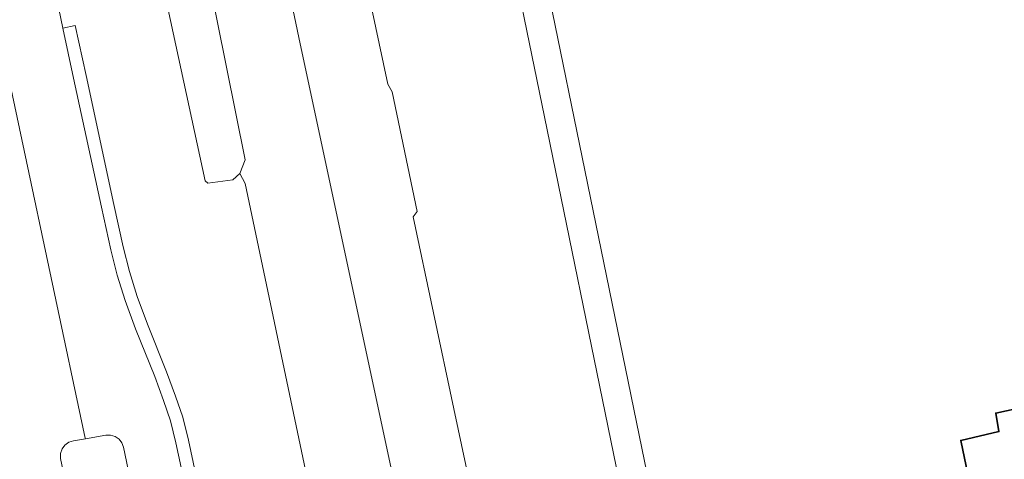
# Model space of a CAD drawing. Header units: metres. Extents: x 248690 to 249249, y 479346 to 480351.
# Tile 20 of 30: x 248954 to 249015, y 479775 to 479803. Entities that reach past the tile are written whole.
import ezdxf

# ---------------------------------------------------------------- set-up
doc = ezdxf.new("R2010")
doc.units = ezdxf.units.M
for name, color, linetype, lineweight in [('B-XX-GR-GROENVOORZIENING-GV', 80, 'Continuous', 18), ('B-XX-OG-BEBOUWING-GV', 7, 'Continuous', 35), ('B-XX-OG-TERREIN_ERF-GV', 7, 'Continuous', 18), ('B-XX-OG-WATER_SLOOT-GV', 120, 'Continuous', 18), ('B-XX-VH-VERHARDING_ASFALT-GV', 252, 'Continuous', 18), ('B-XX-VH-VERHARDING_BETONSTRAATSTEEN-GV', 252, 'Continuous', 18), ('B-XX-VH-VERHARDING_GESLOTEN-GV', 252, 'Continuous', 18), ('B-XX-VH-VERHARDING_GRASBETONSTEEN-GV', 70, 'Continuous', 18), ('B-XX-VH-VERHARDING_OPEN-GV', 252, 'Continuous', 18)]:
    doc.layers.add(name, color=color, linetype=linetype, lineweight=lineweight)

msp = doc.modelspace()

# ---------------------------------------------------------------- linework, layer by layer
at = {"layer": 'B-XX-GR-GROENVOORZIENING-GV'}
for points in [[(248977.926, 479769.829), (248977.22, 479772.861), (248971.16, 479801.16), (248965.349, 479828.895), (248965.34, 479828.94), (248964.415, 479833.233), (248960.04, 479853.54), (248955.468, 479877.412), (248942.021, 479942.212)], [(248950.394, 479875.446), (248959.143, 479836.152), (248959.307, 479835.133), (248960.018, 479831.429), (248960.559, 479828.607), (248961.072, 479825.935), (248961.312, 479825.237), (248965.376, 479805.527), (248967.718, 479793.887), (248967.374, 479793.026), (248967.718, 479792.392), (248971.584, 479774.013), (248972.913, 479767.217), (248976.672, 479768.127)], [(248991.305, 479751.36), (248995.564, 479752.373), (248990.811, 479775.455), (248986.481, 479796.571), (248981.091, 479822.869), (248976.896, 479821.867)], [(248972.508, 479818.185), (248976.66, 479798.64), (248976.94, 479798.14), (248978.5, 479790.64), (248978.26, 479790.3), (248980.8, 479778.26), (248986.414, 479751.949)], [(248971.584, 479774.013), (248967.718, 479792.392), (248967.374, 479793.026), (248966.954, 479792.624), (248965.367, 479792.416), (248965.208, 479792.554), (248962.37, 479805.751)], [(248955.793, 479804.487), (248956.276, 479802.152), (248957.058, 479802.318), (248957.743, 479799.169), (248959.48, 479791.085), (248960.072, 479788.427), (248960.47, 479786.867), (248960.942, 479785.3), (248961.585, 479783.569), (248962.793, 479780.573), (248963.344, 479779.059), (248963.811, 479777.727), (248964.155, 479776.294), (248965.255, 479771.168)]]:
    msp.add_lwpolyline(points, dxfattribs=at)
at = {"layer": 'B-XX-OG-BEBOUWING-GV'}
msp.add_lwpolyline([(249020.173, 479770.953), (249018.523, 479778.797), (249014.789, 479777.991), (249014.994, 479776.829), (249012.599, 479776.281), (249013.265, 479773.04), (249009.302, 479772.203), (249011.359, 479762.343), (249013.624, 479762.801), (249013.817, 479761.919), (249017.237, 479762.647), (249017.065, 479763.498), (249017.83, 479763.653), (249016.503, 479770.21)], close=True, dxfattribs=at)
at = {"layer": 'B-XX-OG-TERREIN_ERF-GV'}
msp.add_lwpolyline([(248997.348, 479752.711), (249016.914, 479756.541), (249022.551, 479757.701), (249021.784, 479761.495), (249026.37, 479762.403), (249036.42, 479764.403), (249040.801, 479765.316), (249041.47, 479765.468), (249091.744, 479775.835), (249093.641, 479776.194), (249092.742, 479780.32), (249085.806, 479813.841), (249066.319, 479809.859), (249061.06, 479836.262), (248983.246, 479821.402), (248992.595, 479775.793)], close=True, dxfattribs=at)
msp.add_lwpolyline([(249017.237, 479762.647), (249013.817, 479761.919), (249013.624, 479762.801), (249011.359, 479762.343), (249009.302, 479772.203), (249013.265, 479773.04), (249012.599, 479776.281), (249014.994, 479776.829), (249014.789, 479777.991), (249018.523, 479778.797)], dxfattribs=at)
at = {"layer": 'B-XX-OG-WATER_SLOOT-GV'}
msp.add_lwpolyline([(248961.072, 479825.935), (248960.074, 479826.202), (248959.487, 479826.112), (248958.706, 479825.769), (248958.42, 479824.958), (248962.37, 479805.751), (248965.208, 479792.554), (248965.367, 479792.416), (248966.954, 479792.624), (248967.374, 479793.026), (248967.718, 479793.887), (248965.376, 479805.527), (248961.312, 479825.237)], close=True, dxfattribs=at)
at = {"layer": 'B-XX-VH-VERHARDING_ASFALT-GV'}
for points in [[(249012.32, 479534.955), (248994.346, 479607.361), (248985.135, 479647.694), (248970.149, 479718.027), (248961.831, 479756.999), (248960.855, 479756.808), (248960.574, 479756.823), (248960.308, 479756.913), (248960.075, 479757.069), (248959.891, 479757.282), (248959.771, 479757.536), (248959.172, 479760.283), (248957.277, 479769.383), (248956.738, 479772.303), (248956.147, 479775.145), (248956.143, 479775.449), (248956.236, 479775.739), (248956.415, 479775.985), (248956.663, 479776.162), (248956.954, 479776.253), (248957.695, 479776.383), (248957.688, 479776.414), (248949.717, 479813.919)], [(248949.717, 479813.919), (248957.688, 479776.414), (248957.695, 479776.383), (248958.977, 479776.608), (248959.274, 479776.613), (248959.559, 479776.528), (248959.806, 479776.362), (248959.991, 479776.129), (248960.097, 479775.851), (248962.362, 479764.923), (248963.104, 479761.278), (248963.7, 479758.358), (248963.709, 479758.068), (248963.635, 479757.788), (248963.482, 479757.542), (248963.266, 479757.35), (248963.003, 479757.229), (248961.831, 479756.999), (248970.149, 479718.027), (248985.135, 479647.694), (248994.346, 479607.361), (249012.32, 479534.955)], [(248964.472, 479771.006), (248963.375, 479776.117), (248963.043, 479777.501), (248962.591, 479778.79), (248962.046, 479780.287), (248960.839, 479783.281), (248960.184, 479785.046), (248959.7, 479786.653), (248959.294, 479788.241), (248958.699, 479790.915), (248956.962, 479799), (248956.276, 479802.152), (248955.793, 479804.487)]]:
    msp.add_lwpolyline(points, dxfattribs=at)
at = {"layer": 'B-XX-VH-VERHARDING_BETONSTRAATSTEEN-GV'}
msp.add_lwpolyline([(248956.738, 479772.303), (248960.224, 479772.987), (248961.887, 479764.848), (248961.963, 479764.736), (248962.087, 479764.683), (248962.221, 479764.704), (248962.323, 479764.793), (248962.362, 479764.923), (248960.097, 479775.851), (248959.991, 479776.129), (248959.806, 479776.362), (248959.559, 479776.528), (248959.274, 479776.613), (248958.977, 479776.608), (248957.695, 479776.383), (248956.954, 479776.253), (248956.663, 479776.162), (248956.415, 479775.985), (248956.236, 479775.739), (248956.143, 479775.449), (248956.147, 479775.145)], close=True, dxfattribs=at)
at = {"layer": 'B-XX-VH-VERHARDING_GESLOTEN-GV'}
for points in [[(248909.387, 480100.244), (248920.965, 480044.286), (248926.212, 480018.64), (248927.032, 480014.937), (248932.317, 479989.652), (248937.808, 479962.437), (248938.937, 479957.242), (248940.059, 479951.626), (248940.287, 479950.51), (248942.021, 479942.212), (248955.468, 479877.412), (248960.04, 479853.54), (248964.415, 479833.233), (248965.34, 479828.94), (248965.349, 479828.895), (248971.16, 479801.16), (248977.22, 479772.861)], [(248995.24, 479711.06), (248988.414, 479742.593), (248988.14, 479743.86), (248986.414, 479751.949), (248980.8, 479778.26), (248978.26, 479790.3), (248978.5, 479790.64), (248976.94, 479798.14), (248976.66, 479798.64), (248972.508, 479818.185)]]:
    msp.add_lwpolyline(points, dxfattribs=at)
at = {"layer": 'B-XX-VH-VERHARDING_GRASBETONSTEEN-GV'}
msp.add_lwpolyline([(248965.255, 479771.168), (248964.155, 479776.294), (248963.811, 479777.727), (248963.344, 479779.059), (248962.793, 479780.573), (248961.585, 479783.569), (248960.942, 479785.3), (248960.47, 479786.867), (248960.072, 479788.427), (248959.48, 479791.085), (248957.743, 479799.169), (248957.058, 479802.318), (248956.276, 479802.152), (248956.962, 479799), (248958.699, 479790.915), (248959.294, 479788.241), (248959.7, 479786.653), (248960.184, 479785.046), (248960.839, 479783.281), (248962.046, 479780.287), (248962.591, 479778.79), (248963.043, 479777.501), (248963.375, 479776.117), (248964.472, 479771.006)], dxfattribs=at)
at = {"layer": 'B-XX-VH-VERHARDING_OPEN-GV'}
msp.add_lwpolyline([(248983.246, 479821.402), (248982.876, 479823.206), (248981.091, 479822.869), (248986.481, 479796.571), (248990.811, 479775.455), (248995.564, 479752.373), (248997.348, 479752.711), (248992.595, 479775.793)], close=True, dxfattribs=at)

doc.saveas('drawing.dxf')
